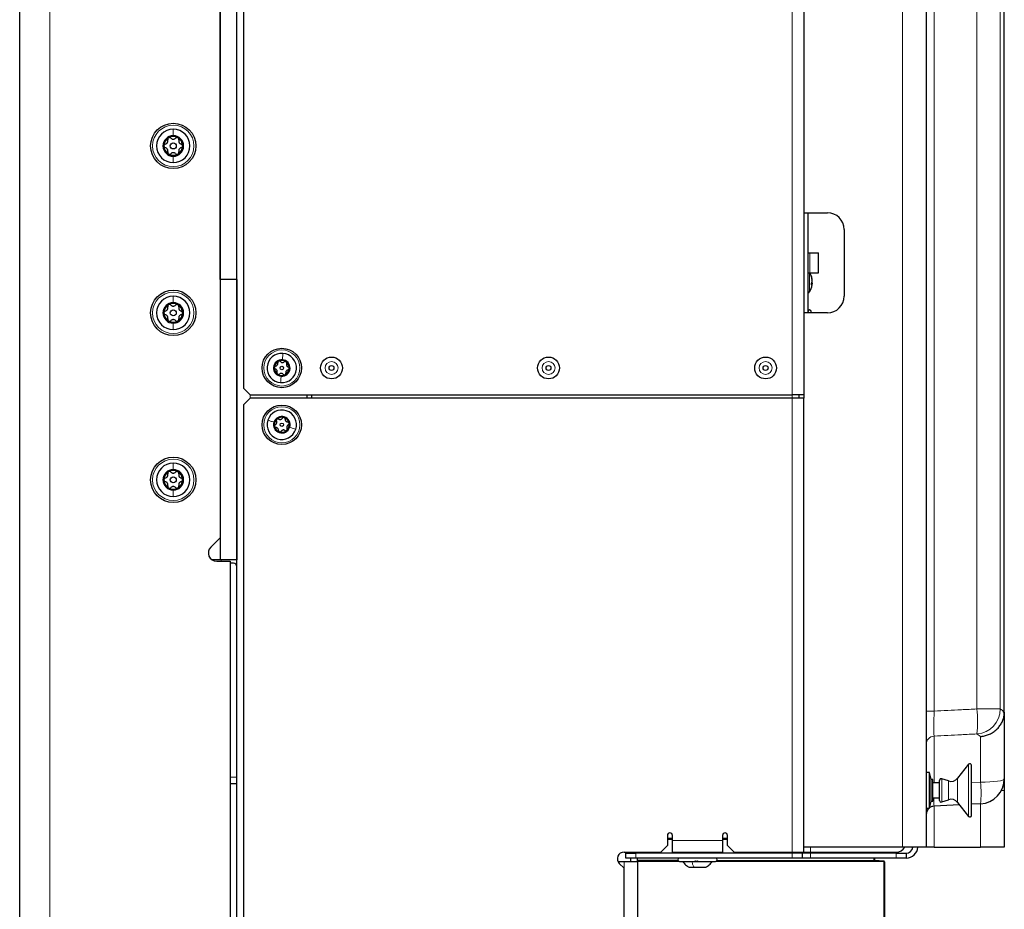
# Paper-space layout 'Blatt3' of a CAD drawing. Header units: millimetres. Extents: x 5 to 418, y 2 to 292.
# Tile 83 of 97: x 192 to 241, y 133 to 178. Entities that reach past the tile are written whole.
import ezdxf

# ---------------------------------------------------------------- set-up
doc = ezdxf.new("R2010")
doc.units = ezdxf.units.MM

psp = doc.layouts.new('Blatt3')

# ---------------------------------------------------------------- linework, layer by layer
at = {"color": 7, "linetype": 'Continuous', "lineweight": 25}
for p, q in [((191.9253, 99.273), (191.9253, 260.9397)), ((201.9253, 164.6897), (201.9253, 250.3563)), ((202.7586, 164.6897), (202.7586, 250.3563)), ((202.7586, 106.8563), (202.7586, 249.6897)), ((201.9253, 249.2671), (201.9253, 151.7956)), ((231.0753, 222.608), (231.0753, 168.023)), ((237.1753, 222.3504), (237.1753, 136.3563)), ((241.0753, 143.0984), (241.0753, 220.443)), ((231.0753, 218.9397), (231.0753, 158.9397)), ((203.092, 218.6063), (203.092, 159.273)), ((231.0753, 168.023), (232.242, 168.023)), ((231.2753, 168.023), (231.2753, 163.023)), ((233.0753, 167.1897), (233.0753, 163.8563)), ((231.2753, 166.023), (231.3601, 166.023)), ((231.3601, 166.023), (231.8009, 166.023)), ((231.8009, 165.023), (231.8009, 166.023)), ((202.7586, 164.6897), (201.9253, 164.6897)), ((201.9253, 164.6897), (201.9253, 150.6897)), ((202.7586, 164.6897), (202.7586, 150.6897)), ((231.2753, 165.023), (231.3601, 165.023)), ((231.3601, 165.023), (231.8009, 165.023)), ((231.4835, 164.6536), (231.4874, 164.6537)), ((231.4874, 164.4909), (231.4448, 164.4911)), ((231.4874, 164.5112), (231.4466, 164.5118)), ((231.4467, 164.512), (231.4874, 164.5112)), ((231.4711, 164.5447), (231.4874, 164.5449)), ((231.4712, 164.5449), (231.4874, 164.545)), ((231.4795, 164.618), (231.4874, 164.6181)), ((231.4853, 164.6386), (231.4874, 164.6386)), ((231.4874, 164.6385), (231.4854, 164.6385)), ((231.4858, 164.4757), (231.4874, 164.4757)), ((231.4858, 164.4756), (231.4874, 164.4756)), ((231.4874, 164.6386), (231.4874, 164.6385)), ((231.4874, 164.6181), (231.4874, 164.6182)), ((231.4874, 164.5843), (231.4874, 164.5845)), ((231.4874, 164.545), (231.4874, 164.5449)), ((231.4874, 164.5112), (231.4874, 164.5112)), ((231.4874, 164.4907), (231.4874, 164.4909)), ((231.4874, 164.4757), (231.4874, 164.4756)), ((231.0753, 163.023), (231.0753, 158.773)), ((232.242, 163.023), (231.0753, 163.023)), ((231.442, 163.023), (231.442, 163.0897)), ((203.092, 159.273), (203.4253, 158.9397)), ((203.4253, 158.773), (203.092, 158.4397)), ((203.4253, 158.9397), (230.492, 158.9397)), ((230.492, 158.773), (203.4253, 158.773)), ((206.2586, 158.9397), (206.2586, 158.773)), ((206.492, 158.9397), (206.492, 158.773)), ((231.0753, 158.9397), (230.492, 158.9397)), ((231.0753, 158.773), (230.492, 158.773)), ((230.8253, 158.9397), (230.8253, 158.773)), ((231.0753, 136.1063), (231.0753, 158.773)), ((203.092, 158.4397), (203.092, 121.523)), ((201.9253, 151.7956), (201.464, 151.3343)), ((201.9253, 150.6897), (201.5326, 150.6897)), ((201.7586, 150.623), (202.4253, 150.623)), ((202.7586, 150.6897), (201.9253, 150.6897)), ((201.9797, 150.623), (201.9914, 150.6897)), ((202.4253, 150.623), (202.4253, 105.3352)), ((202.592, 150.523), (202.4253, 150.523)), ((241.0736, 143.0342), (241.0753, 143.0984)), ((241.0753, 143.0984), (241.0753, 139.7688)), ((237.342, 140.0813), (237.1753, 140.0813)), ((237.4253, 139.7313), (237.342, 140.0813)), ((237.342, 138.298), (237.342, 140.0813)), ((239.2884, 140.491), (238.7453, 139.7959)), ((239.4374, 137.9397), (239.4374, 140.4397)), ((237.5086, 139.7313), (237.4253, 139.7313)), ((237.4253, 138.648), (237.4253, 139.7313)), ((237.5086, 138.648), (237.5086, 139.7313)), ((237.842, 138.6897), (237.842, 139.6897)), ((238.2848, 139.6573), (237.9517, 139.7687)), ((241.0753, 139.7688), (241.0753, 139.1897)), ((202.7586, 139.523), (202.4253, 139.523)), ((237.842, 139.5647), (237.5086, 139.5647)), ((241.0753, 139.1897), (241.0753, 136.3563)), ((237.342, 138.298), (237.4253, 138.648)), ((237.4253, 138.648), (237.5086, 138.648)), ((237.5086, 138.8147), (237.842, 138.8147)), ((237.9517, 138.6106), (238.2848, 138.7221)), ((237.1753, 138.298), (237.342, 138.298)), ((238.8376, 138.4653), (237.5702, 138.3989)), ((238.7453, 138.5835), (239.2884, 137.8884)), ((239.8907, 138.5205), (239.4374, 138.4967)), ((224.2586, 136.9397), (224.2586, 136.4397)), ((224.5086, 136.7721), (224.2586, 136.7716)), ((224.5086, 136.6897), (224.5086, 136.9397)), ((224.5086, 136.1063), (224.5086, 136.6897)), ((227.0086, 136.9397), (227.0086, 136.6897)), ((227.2586, 136.7769), (227.0086, 136.7764)), ((227.0086, 136.6897), (227.0086, 136.1063)), ((227.2586, 136.4397), (227.2586, 136.9397)), ((223.9253, 136.1063), (224.2586, 136.4397)), ((227.2586, 136.4397), (227.592, 136.1063)), ((235.9907, 136.3563), (231.0753, 136.3563)), ((237.1753, 136.3563), (235.9907, 136.3563)), ((237.5702, 136.3563), (237.1753, 136.3563)), ((237.5702, 136.3563), (239.8907, 136.3563)), ((241.0753, 136.3563), (239.8907, 136.3563)), ((222.092, 136.1063), (223.9253, 136.1063)), ((222.1753, 135.8063), (222.1753, 136.0563)), ((222.1753, 136.0563), (222.6753, 136.0563)), ((222.6753, 135.8063), (222.1753, 135.8063)), ((222.4253, 136.0563), (222.4253, 136.1063)), ((222.4253, 135.6397), (222.4253, 135.8063)), ((230.492, 136.0563), (222.6753, 136.0563)), ((230.492, 135.8063), (222.6753, 135.8063)), ((222.7586, 136.0563), (222.7586, 136.1063)), ((222.7586, 135.7103), (222.7586, 135.8063)), ((222.7586, 135.677), (222.7586, 135.7103)), ((222.7586, 135.677), (224.7916, 135.6734)), ((222.7586, 135.6437), (222.7586, 135.677)), ((224.5086, 136.1063), (227.0086, 136.1063)), ((225.342, 136.1063), (225.342, 136.0563)), ((226.1753, 136.0563), (226.1753, 136.1063)), ((226.723, 135.6701), (235.0587, 135.6555)), ((227.592, 136.1063), (230.492, 136.1063)), ((230.492, 136.1063), (231.0753, 136.1063)), ((230.992, 136.0563), (230.492, 136.0563)), ((230.992, 135.8063), (230.492, 135.8063)), ((230.992, 136.0563), (230.992, 135.8063)), ((231.4087, 136.0563), (230.992, 136.0563)), ((231.4087, 135.8063), (230.992, 135.8063)), ((231.0753, 136.1063), (231.4087, 136.1063)), ((231.4087, 136.1063), (235.6753, 136.1063)), ((235.6753, 136.0563), (231.4087, 136.0563)), ((235.6753, 135.8063), (231.4087, 135.8063)), ((234.592, 136.1063), (234.592, 136.0563)), ((234.592, 135.8063), (234.592, 135.6896)), ((235.0604, 135.658), (234.5927, 135.6825)), ((235.6753, 136.0563), (236.1753, 136.0563)), ((236.1753, 135.8063), (235.6753, 135.8063)), ((236.1753, 136.0563), (236.1753, 135.8063)), ((221.7865, 135.6397), (222.092, 135.6397)), ((221.8563, 135.5373), (222.092, 135.3016)), ((222.092, 135.6397), (222.7586, 135.6397)), ((222.092, 121.6897), (222.092, 135.3016)), ((222.7586, 135.6437), (222.7586, 135.6397)), ((222.7586, 135.6397), (222.7586, 122.1397)), ((224.8586, 135.6397), (226.6586, 135.6397)), ((225.3461, 135.348), (225.6006, 135.348)), ((225.6006, 135.348), (226.1711, 135.348)), ((235.092, 135.6222), (235.092, 135.6247)), ((235.092, 135.6222), (235.092, 121.7563))]:
    psp.add_line(p, q, dxfattribs=at)
at = {"color": 7, "linetype": 'Continuous', "lineweight": 18}
for p, q in [((193.4253, 260.9397), (193.4253, 99.273)), ((235.9907, 136.3563), (235.9907, 222.3504)), ((237.5702, 220.5655), (237.5702, 143.1452)), ((239.7083, 143.2523), (239.7083, 220.4535)), ((240.8727, 220.4535), (240.8727, 143.2523)), ((230.492, 158.9397), (230.492, 218.9397)), ((231.3601, 166.023), (231.3601, 165.023)), ((231.349, 165.0242), (231.349, 164.0731)), ((203.4253, 158.9397), (203.4253, 158.773)), ((230.492, 158.773), (230.492, 158.9397)), ((230.492, 136.1063), (230.492, 158.773)), ((237.5702, 143.1452), (237.1753, 143.1452)), ((239.7083, 143.2523), (240.8727, 143.2523)), ((237.5702, 141.8975), (237.5702, 139.5647)), ((239.8907, 141.8793), (239.7083, 142.0062)), ((239.8907, 139.5915), (239.8907, 141.8793)), ((239.2884, 137.8884), (239.2884, 140.491)), ((202.7586, 139.8563), (202.4253, 139.8563)), ((237.9517, 138.6106), (237.9517, 139.7687)), ((238.2848, 138.7221), (238.2848, 139.6573)), ((238.7453, 138.5835), (238.7453, 139.7959)), ((239.4374, 139.5741), (239.8907, 139.5915)), ((240.9331, 139.1897), (241.0753, 139.1897)), ((237.5702, 138.3989), (237.5702, 136.3563)), ((239.8907, 136.3563), (239.8907, 138.5205)), ((224.2586, 136.805), (224.5086, 136.8054)), ((224.5086, 136.7387), (224.2586, 136.7383)), ((224.5086, 136.6897), (227.0086, 136.6897)), ((227.0086, 136.8098), (227.2586, 136.8102)), ((227.2586, 136.7435), (227.0086, 136.7431)), ((231.4087, 136.1063), (231.4087, 136.3563)), ((222.6753, 136.0563), (222.6753, 135.8063)), ((222.7586, 135.7103), (224.7769, 135.7068)), ((226.7396, 135.7034), (234.5587, 135.6897)), ((230.492, 136.0563), (230.492, 135.8063)), ((231.4087, 136.0563), (231.4087, 135.8063)), ((234.5587, 136.0563), (234.5587, 136.1063)), ((234.5587, 135.6897), (234.5587, 135.8063)), ((234.5587, 135.6897), (234.592, 135.6896)), ((235.6753, 135.8063), (235.6753, 136.0563)), ((222.092, 135.3016), (222.092, 135.6397)), ((224.8512, 135.64), (222.7586, 135.6437)), ((235.0587, 135.6222), (226.4898, 135.6371)), ((235.0587, 121.7563), (235.0587, 135.6222)), ((235.0587, 135.6222), (235.092, 135.6222))]:
    psp.add_line(p, q, dxfattribs=at)
at = {"color": 7, "linetype": 'Continuous', "lineweight": 25, "flags": 128}
psp.add_lwpolyline([(231.4874, 164.5112), (231.4848, 164.4859), (231.4835, 164.4757)], dxfattribs=at)
at = {"color": 7, "linetype": 'Continuous', "lineweight": 18, "flags": 128}
psp.add_lwpolyline([(239.8907, 139.5915), (240.1251, 139.5965), (240.3486, 139.6076), (240.5534, 139.6245), (240.732, 139.6466), (240.8781, 139.6731), (240.9863, 139.703), (241.0529, 139.7353), (241.0753, 139.7688)], dxfattribs=at)
at = {"color": 7, "linetype": 'Continuous', "lineweight": 25}
for centre, radius in [((199.592, 171.3563), 1.1333), ((199.592, 171.3563), 0.1491), ((199.592, 163.023), 1.1333), ((199.592, 163.023), 0.1491), ((205.0086, 160.273), 0.9833), ((207.492, 160.273), 0.5442), ((218.3253, 160.273), 0.5442), ((229.1586, 160.273), 0.5442), ((205.0086, 160.273), 0.0863), ((207.492, 160.273), 0.125), ((218.3253, 160.273), 0.125), ((229.1586, 160.273), 0.125), ((205.0086, 157.4397), 0.9833), ((205.0086, 157.4397), 0.0863), ((199.592, 154.6897), 1.1333), ((199.592, 154.6897), 0.1491)]:
    psp.add_circle(centre, radius, dxfattribs=at)
at = {"color": 7, "linetype": 'Continuous', "lineweight": 18}
for centre, radius in [((199.592, 171.3563), 1.0333), ((199.592, 163.023), 1.0333), ((205.0086, 160.273), 0.9), ((207.492, 160.273), 0.3237), ((218.3253, 160.273), 0.3237), ((229.1586, 160.273), 0.3237), ((205.0086, 157.4397), 0.9), ((199.592, 154.6897), 1.0333)]:
    psp.add_circle(centre, radius, dxfattribs=at)
at = {"color": 7, "linetype": 'Continuous', "lineweight": 25}
for centre, radius, start, end in [((199.592, 171.3563), 0.8333, 90, 270), ((199.592, 171.3563), 0.8333, 270, 90), ((199.592, 171.3563), 0.5133, 90, 270), ((199.592, 171.3563), 0.4667, 120, 180), ((199.592, 171.3563), 0.4667, 60, 120), ((199.592, 171.3563), 0.5133, 270, 90), ((199.592, 171.3563), 0.4667, 360, 60), ((199.592, 171.3563), 0.4667, 180, 240), ((199.592, 171.3563), 0.4667, 300, 360), ((199.592, 171.3563), 0.4667, 240, 300), ((232.242, 167.1897), 0.8333, 0, 90), ((230.5753, 164.5647), 0.9167, 8.83796, 31.11633), ((231.3097, 164.834), 0.1355, 352.47196, 7.52804), ((230.6833, 164.5815), 0.8073, 5.12911, 19.5591), ((230.6833, 164.546), 0.8073, 5.12911, 19.5591), ((230.5753, 164.5647), 0.9167, 327.56823, 351.16204), ((231.3244, 164.6282), 0.1689, 315.14894, 344.94426), ((230.5084, 164.4624), 0.9369, 357.14019, 2.85981), ((231.3244, 164.5347), 0.1689, 315.14894, 344.94426), ((231.3916, 164.5828), 0.1021, 20.23509, 42.26455), ((231.1955, 164.5329), 0.2965, 10.02335, 23.5823), ((230.638, 164.5737), 0.8535, 346.30344, 354.42594), ((230.8339, 164.5487), 0.6576, 344.37271, 353.61845), ((231.2063, 164.5939), 0.2853, 343.18725, 350.10875), ((231.3583, 164.5142), 0.1327, 13.38655, 22.32128), ((230.6882, 164.5471), 0.8024, 351.16151, 354.8908), ((199.592, 163.023), 0.8333, 90, 270), ((199.592, 163.023), 0.8333, 270, 90), ((231.2083, 164.1624), 0.1667, 293.69464, 327.56823), ((232.242, 163.8563), 0.8333, 270, 0), ((199.592, 163.023), 0.5133, 90, 270), ((199.592, 163.023), 0.4667, 120, 180), ((199.592, 163.023), 0.4667, 60, 120), ((199.592, 163.023), 0.5133, 270, 90), ((199.592, 163.023), 0.4667, 0, 60), ((199.592, 163.023), 0.4667, 180, 240), ((199.592, 163.023), 0.4667, 300, 0), ((231.3586, 163.0897), 0.0833, 0, 180), ((199.592, 163.023), 0.4667, 240, 300), ((205.0086, 160.273), 0.7333, 85.45312, 265.45312), ((205.0086, 160.273), 0.7333, 265.45312, 85.45312), ((205.0086, 160.273), 0.4125, 85.45312, 265.45312), ((205.0086, 160.273), 0.375, 175.45312, 235.45312), ((205.0086, 160.273), 0.375, 115.45312, 175.45312), ((205.0086, 160.273), 0.375, 55.45312, 115.45312), ((205.0086, 160.273), 0.4125, 265.45312, 85.45312), ((205.0086, 160.273), 0.375, 295.45312, 355.45312), ((205.0086, 160.273), 0.375, 355.45312, 55.45312), ((205.0086, 160.273), 0.375, 235.45312, 295.45312), ((205.0086, 157.4397), 0.7333, 342.0986, 162.0986), ((205.0086, 157.4397), 0.4125, 342.0986, 162.0986), ((205.0086, 157.4397), 0.375, 72.0986, 132.0986), ((205.0086, 157.4397), 0.375, 12.0986, 72.0986), ((205.0086, 157.4397), 0.7333, 162.0986, 342.0986), ((205.0086, 157.4397), 0.4125, 162.0986, 342.0986), ((205.0086, 157.4397), 0.375, 132.0986, 192.0986), ((205.0086, 157.4397), 0.375, 192.0986, 252.0986), ((205.0086, 157.4397), 0.375, 312.0986, 12.0986), ((205.0086, 157.4397), 0.375, 252.0986, 312.0986), ((199.592, 154.6897), 0.8333, 90, 270), ((199.592, 154.6897), 0.8333, 270, 90), ((199.592, 154.6897), 0.5133, 90, 270), ((199.592, 154.6897), 0.4667, 120, 180), ((199.592, 154.6897), 0.4667, 60, 120), ((199.592, 154.6897), 0.5133, 270, 90), ((199.592, 154.6897), 0.4667, 360, 60), ((199.592, 154.6897), 0.4667, 180, 240), ((199.592, 154.6897), 0.4667, 300, 360), ((199.592, 154.6897), 0.4667, 240, 300), ((201.7586, 151.0397), 0.4167, 135, 270), ((202.592, 150.3563), 0.1667, 0, 90), ((239.354, 140.4397), 0.0833, 0, 142), ((237.9253, 139.6897), 0.0833, 71.5, 180), ((238.417, 140.0524), 0.4167, 251.5, 322), ((239.8253, 139.7688), 1.25, 273, 0), ((237.9253, 138.6897), 0.0833, 180, 288.5), ((238.417, 138.3269), 0.4167, 38, 108.5), ((237.592, 137.9828), 0.4167, 130.83842, 180), ((237.592, 137.9828), 0.4167, 93, 125.97639), ((239.354, 137.9397), 0.0833, 218, 0), ((224.3836, 136.9397), 0.125, 0, 180), ((227.1336, 136.9397), 0.125, 0, 180), ((235.6753, 136.6063), 0.5, 270, 330), ((236.1753, 136.3897), 0.5833, 270, 356.72417), ((236.1753, 136.3897), 0.3333, 270, 354.26083), ((222.092, 135.773), 0.3333, 90, 225), ((224.8586, 135.723), 0.0833, 90, 270), ((226.6586, 135.723), 0.0833, 270, 90), ((234.6253, 135.7142), 0.0333, 180, 267), ((234.6253, 135.6896), 0.0333, 180, 269.9), ((235.0586, 135.6222), 0.0333, 0, 89.9), ((235.0586, 135.6247), 0.0333, 0, 87)]:
    psp.add_arc(centre, radius, start, end, dxfattribs=at)
at = {"color": 7, "linetype": 'Continuous', "lineweight": 18}
for centre, radius, start, end in [((232.8995, 142.6293), 6.8372, 354.77123, 5.22877), ((239.6193, 143.2564), 1.2534, 274.07039, 359.81258), ((237.5919, 141.4815), 0.4166, 92.98495, 179.98688), ((234.2904, 139.056), 5.6259, 354.5377, 5.4623), ((239.3334, 135.6731), 4.7747, 179.8, 180.2), ((230.284, 135.6389), 4.7747, 359.8, 0.2)]:
    psp.add_arc(centre, radius, start, end, dxfattribs=at)
for points in [[(199.592, 172.1897), (199.592, 172.1466), (199.592, 172.0604), (199.592, 171.9333), (199.592, 171.8697)], [(199.592, 170.523), (199.592, 170.5661), (199.592, 170.6522), (199.592, 170.7794), (199.592, 170.843)], [(199.592, 163.8563), (199.592, 163.8133), (199.592, 163.7271), (199.592, 163.5999), (199.592, 163.5363)], [(199.592, 162.1897), (199.592, 162.2327), (199.592, 162.3189), (199.592, 162.4461), (199.592, 162.5097)], [(205.0668, 161.004), (205.0632, 160.959), (205.056, 160.8691), (205.0462, 160.7458), (205.0413, 160.6842)], [(204.9505, 159.542), (204.9541, 159.5869), (204.9612, 159.6769), (204.971, 159.8002), (204.9759, 159.8618)], [(204.3108, 157.6651), (204.3537, 157.6512), (204.4396, 157.6235), (204.5573, 157.5855), (204.6161, 157.5665)], [(205.7065, 157.2143), (205.6635, 157.2281), (205.5777, 157.2559), (205.46, 157.2939), (205.4012, 157.3129)], [(199.592, 155.523), (199.592, 155.4799), (199.592, 155.3938), (199.592, 155.2666), (199.592, 155.203)], [(199.592, 153.8563), (199.592, 153.8994), (199.592, 153.9856), (199.592, 154.1127), (199.592, 154.1763)], [(225.4777, 135.6397), (225.495, 135.5819), (225.5296, 135.4663), (225.5769, 135.3874), (225.6006, 135.348)]]:
    psp.add_open_spline(points, degree=3, dxfattribs=at)
at = {"color": 7, "linetype": 'Continuous', "lineweight": 25}
for points, knots in [([(199.1971, 171.4471), (199.2171, 171.4541), (199.2472, 171.4646), (199.2809, 171.4953), (199.3019, 171.5235), (199.3159, 171.5558), (199.3258, 171.6006), (199.3199, 171.632), (199.3159, 171.6529)], [0, 0, 0, 0, 0.2492203, 0.374358, 0.498948, 0.6240206, 0.749768, 1, 1, 1, 1]), ([(199.3586, 171.7605), (199.3497, 171.754), (199.3319, 171.7411), (199.3163, 171.7125), (199.31, 171.6818), (199.3139, 171.6626), (199.3159, 171.6529)], [0, 0, 0, 0, 0.249858, 0.4994668, 0.7490113, 1, 1, 1, 1]), ([(199.4732, 171.7437), (199.4658, 171.7502), (199.4511, 171.7633), (199.4214, 171.7732), (199.3888, 171.774), (199.3687, 171.765), (199.3586, 171.7605)], [0, 0, 0, 0, 0.249806, 0.5000545, 0.7503094, 1, 1, 1, 1]), ([(199.4732, 171.7437), (199.4892, 171.7299), (199.5133, 171.7091), (199.5568, 171.6952), (199.5917, 171.6911), (199.6267, 171.6951), (199.6704, 171.7089), (199.6946, 171.7298), (199.7108, 171.7437)], [0, 0, 0, 0, 0.2491937, 0.3743301, 0.4989253, 0.6240038, 0.7497569, 1, 1, 1, 1]), ([(199.8253, 171.7605), (199.8153, 171.765), (199.7952, 171.7739), (199.7625, 171.7732), (199.7329, 171.7633), (199.7181, 171.7502), (199.7108, 171.7437)], [0, 0, 0, 0, 0.250032, 0.4996317, 0.7492275, 1, 1, 1, 1]), ([(199.8681, 171.6529), (199.87, 171.6625), (199.874, 171.6818), (199.8677, 171.7124), (199.852, 171.7411), (199.8342, 171.754), (199.8253, 171.7605)], [0, 0, 0, 0, 0.249816, 0.4999076, 0.7501199, 1, 1, 1, 1]), ([(199.8681, 171.6529), (199.8641, 171.6321), (199.8581, 171.6008), (199.8679, 171.5562), (199.8818, 171.524), (199.9027, 171.4957), (199.9366, 171.4647), (199.9667, 171.4542), (199.9868, 171.4471)], [0, 0, 0, 0, 0.2492191, 0.3743567, 0.4989469, 0.6240198, 0.7497675, 1, 1, 1, 1]), ([(199.1971, 171.4471), (199.1878, 171.444), (199.1691, 171.4378), (199.1457, 171.4171), (199.1287, 171.3892), (199.1264, 171.3673), (199.1253, 171.3563)], [0, 0, 0, 0, 0.2498531, 0.4999013, 0.7501145, 1, 1, 1, 1]), ([(199.1253, 171.3563), (199.1264, 171.3454), (199.1287, 171.3235), (199.1457, 171.2956), (199.1691, 171.2749), (199.1877, 171.2686), (199.1971, 171.2655)], [0, 0, 0, 0, 0.2499898, 0.4996108, 0.7491272, 1, 1, 1, 1]), ([(199.3159, 171.0598), (199.3198, 171.0806), (199.3258, 171.1119), (199.3161, 171.1565), (199.3022, 171.1887), (199.2812, 171.217), (199.2474, 171.248), (199.2172, 171.2585), (199.1971, 171.2655)], [0, 0, 0, 0, 0.2492191, 0.3743567, 0.4989469, 0.6240198, 0.7497675, 1, 1, 1, 1]), ([(199.3159, 171.0598), (199.3139, 171.0501), (199.31, 171.0309), (199.3162, 171.0002), (199.3319, 170.9715), (199.3497, 170.9586), (199.3586, 170.9522)], [0, 0, 0, 0, 0.249816, 0.4999076, 0.7501199, 1, 1, 1, 1]), ([(199.8253, 170.9522), (199.8342, 170.9586), (199.852, 170.9715), (199.8677, 171.0002), (199.874, 171.0308), (199.87, 171.0501), (199.8681, 171.0598)], [0, 0, 0, 0, 0.249858, 0.4994668, 0.7490113, 1, 1, 1, 1]), ([(199.9868, 171.2655), (199.9668, 171.2585), (199.9368, 171.2481), (199.903, 171.2173), (199.882, 171.1892), (199.868, 171.1569), (199.8581, 171.1121), (199.8641, 171.0807), (199.8681, 171.0598)], [0, 0, 0, 0, 0.2492203, 0.374358, 0.498948, 0.6240206, 0.749768, 1, 1, 1, 1]), ([(200.0586, 171.3563), (200.0575, 171.3673), (200.0552, 171.3891), (200.0383, 171.417), (200.0149, 171.4378), (199.9962, 171.444), (199.9868, 171.4471)], [0, 0, 0, 0, 0.24998976, 0.49961083, 0.7491272, 1, 1, 1, 1]), ([(199.9868, 171.2655), (199.9962, 171.2686), (200.0148, 171.2748), (200.0382, 171.2956), (200.0552, 171.3235), (200.0575, 171.3454), (200.0586, 171.3563)], [0, 0, 0, 0, 0.2498531, 0.4999013, 0.7501145, 1, 1, 1, 1]), ([(199.3586, 170.9522), (199.3687, 170.9477), (199.3888, 170.9387), (199.4214, 170.9395), (199.4511, 170.9494), (199.4658, 170.9624), (199.4732, 170.969)], [0, 0, 0, 0, 0.250032, 0.4996317, 0.7492275, 1, 1, 1, 1]), ([(199.7108, 170.969), (199.6947, 170.9828), (199.6706, 171.0036), (199.6271, 171.0174), (199.5922, 171.0215), (199.5573, 171.0175), (199.5135, 171.0037), (199.4893, 170.9829), (199.4732, 170.969)], [0, 0, 0, 0, 0.2491937, 0.3743301, 0.4989253, 0.6240038, 0.7497569, 1, 1, 1, 1]), ([(199.7108, 170.969), (199.7181, 170.9624), (199.7328, 170.9494), (199.7625, 170.9395), (199.7952, 170.9387), (199.8153, 170.9477), (199.8253, 170.9522)], [0, 0, 0, 0, 0.249806, 0.5000545, 0.7503094, 1, 1, 1, 1]), ([(199.1971, 163.1138), (199.2171, 163.1208), (199.2472, 163.1313), (199.2809, 163.162), (199.3019, 163.1902), (199.3159, 163.2224), (199.3258, 163.2672), (199.3199, 163.2987), (199.3159, 163.3196)], [0, 0, 0, 0, 0.2492203, 0.374358, 0.498948, 0.6240206, 0.749768, 1, 1, 1, 1]), ([(199.3586, 163.4271), (199.3497, 163.4207), (199.3319, 163.4078), (199.3163, 163.3792), (199.31, 163.3485), (199.3139, 163.3292), (199.3159, 163.3196)], [0, 0, 0, 0, 0.249858, 0.4994668, 0.7490113, 1, 1, 1, 1]), ([(199.4732, 163.4104), (199.4658, 163.4169), (199.4511, 163.4299), (199.4214, 163.4399), (199.3888, 163.4406), (199.3687, 163.4316), (199.3586, 163.4271)], [0, 0, 0, 0, 0.249806, 0.5000545, 0.7503094, 1, 1, 1, 1]), ([(199.4732, 163.4104), (199.4892, 163.3965), (199.5133, 163.3757), (199.5568, 163.3619), (199.5917, 163.3578), (199.6267, 163.3618), (199.6704, 163.3756), (199.6946, 163.3965), (199.7108, 163.4104)], [0, 0, 0, 0, 0.2491937, 0.3743301, 0.4989253, 0.6240038, 0.7497569, 1, 1, 1, 1]), ([(199.8253, 163.4271), (199.8153, 163.4316), (199.7952, 163.4406), (199.7625, 163.4399), (199.7329, 163.43), (199.7181, 163.4169), (199.7108, 163.4104)], [0, 0, 0, 0, 0.25003202, 0.49963172, 0.74922753, 1, 1, 1, 1]), ([(199.8681, 163.3196), (199.87, 163.3292), (199.874, 163.3484), (199.8677, 163.3791), (199.852, 163.4078), (199.8342, 163.4207), (199.8253, 163.4271)], [0, 0, 0, 0, 0.249816, 0.4999076, 0.7501199, 1, 1, 1, 1]), ([(199.8681, 163.3196), (199.8641, 163.2987), (199.8581, 163.2675), (199.8679, 163.2229), (199.8818, 163.1906), (199.9027, 163.1624), (199.9366, 163.1314), (199.9667, 163.1208), (199.9868, 163.1138)], [0, 0, 0, 0, 0.2492191, 0.3743567, 0.4989469, 0.6240198, 0.7497675, 1, 1, 1, 1]), ([(199.1971, 163.1138), (199.1878, 163.1107), (199.1691, 163.1045), (199.1457, 163.0838), (199.1287, 163.0558), (199.1264, 163.0339), (199.1253, 163.023)], [0, 0, 0, 0, 0.2498531, 0.4999013, 0.7501145, 1, 1, 1, 1]), ([(199.1253, 163.023), (199.1264, 163.0121), (199.1287, 162.9902), (199.1457, 162.9623), (199.1691, 162.9415), (199.1877, 162.9353), (199.1971, 162.9322)], [0, 0, 0, 0, 0.2499898, 0.4996108, 0.7491272, 1, 1, 1, 1]), ([(199.3159, 162.7264), (199.3198, 162.7473), (199.3258, 162.7785), (199.3161, 162.8231), (199.3022, 162.8554), (199.2812, 162.8836), (199.2474, 162.9146), (199.2172, 162.9252), (199.1971, 162.9322)], [0, 0, 0, 0, 0.2492191, 0.3743567, 0.4989469, 0.6240198, 0.7497675, 1, 1, 1, 1]), ([(199.3159, 162.7264), (199.3139, 162.7168), (199.31, 162.6976), (199.3162, 162.6669), (199.3319, 162.6382), (199.3497, 162.6253), (199.3586, 162.6189)], [0, 0, 0, 0, 0.249816, 0.4999076, 0.7501199, 1, 1, 1, 1]), ([(199.7108, 162.6356), (199.6947, 162.6495), (199.6706, 162.6702), (199.6271, 162.6841), (199.5922, 162.6882), (199.5573, 162.6842), (199.5135, 162.6704), (199.4893, 162.6495), (199.4732, 162.6356)], [0, 0, 0, 0, 0.2491937, 0.3743301, 0.4989253, 0.6240038, 0.7497569, 1, 1, 1, 1]), ([(199.8253, 162.6189), (199.8342, 162.6253), (199.852, 162.6382), (199.8677, 162.6668), (199.874, 162.6975), (199.87, 162.7168), (199.8681, 162.7264)], [0, 0, 0, 0, 0.249858, 0.4994668, 0.7490113, 1, 1, 1, 1]), ([(199.9868, 162.9322), (199.9668, 162.9252), (199.9368, 162.9147), (199.903, 162.884), (199.882, 162.8558), (199.868, 162.8236), (199.8581, 162.7788), (199.8641, 162.7473), (199.8681, 162.7264)], [0, 0, 0, 0, 0.2492203, 0.374358, 0.498948, 0.6240206, 0.749768, 1, 1, 1, 1]), ([(200.0586, 163.023), (200.0575, 163.0339), (200.0552, 163.0558), (200.0383, 163.0837), (200.0149, 163.1045), (199.9962, 163.1107), (199.9868, 163.1138)], [0, 0, 0, 0, 0.24998976, 0.49961083, 0.7491272, 1, 1, 1, 1]), ([(199.9868, 162.9322), (199.9962, 162.9353), (200.0148, 162.9415), (200.0382, 162.9622), (200.0552, 162.9902), (200.0575, 163.0121), (200.0586, 163.023)], [0, 0, 0, 0, 0.2498531, 0.4999013, 0.7501145, 1, 1, 1, 1]), ([(199.3586, 162.6189), (199.3687, 162.6144), (199.3888, 162.6054), (199.4214, 162.6061), (199.4511, 162.616), (199.4658, 162.6291), (199.4732, 162.6356)], [0, 0, 0, 0, 0.250032, 0.4996317, 0.7492275, 1, 1, 1, 1]), ([(199.7108, 162.6356), (199.7181, 162.6291), (199.7328, 162.6161), (199.7625, 162.6061), (199.7952, 162.6054), (199.8153, 162.6144), (199.8253, 162.6189)], [0, 0, 0, 0, 0.249806, 0.5000545, 0.7503094, 1, 1, 1, 1]), ([(204.6981, 160.3709), (204.6904, 160.369), (204.6751, 160.3652), (204.655, 160.3501), (204.6396, 160.3288), (204.6364, 160.3114), (204.6348, 160.3027)], [0, 0, 0, 0, 0.2498519, 0.4999015, 0.7501147, 1, 1, 1, 1]), ([(204.6348, 160.3027), (204.635, 160.2939), (204.6354, 160.2762), (204.6473, 160.2528), (204.6647, 160.2347), (204.6792, 160.2285), (204.6865, 160.2254)], [0, 0, 0, 0, 0.2499907, 0.4996106, 0.7491271, 1, 1, 1, 1]), ([(204.6981, 160.3709), (204.7146, 160.3752), (204.7393, 160.3817), (204.7683, 160.4042), (204.7869, 160.4254), (204.8002, 160.4503), (204.811, 160.4856), (204.8082, 160.5111), (204.8064, 160.5281)], [0, 0, 0, 0, 0.249201, 0.3743378, 0.4989316, 0.6240084, 0.74976, 1, 1, 1, 1]), ([(204.8475, 160.6116), (204.8399, 160.607), (204.8248, 160.5978), (204.8105, 160.5759), (204.8035, 160.5517), (204.8054, 160.536), (204.8064, 160.5281)], [0, 0, 0, 0, 0.2498571, 0.4994664, 0.7490114, 1, 1, 1, 1]), ([(204.9382, 160.5909), (204.9327, 160.5966), (204.9217, 160.6079), (204.8986, 160.6178), (204.8725, 160.6205), (204.8558, 160.6146), (204.8475, 160.6116)], [0, 0, 0, 0, 0.2498071, 0.5000551, 0.7503094, 1, 1, 1, 1]), ([(204.9382, 160.5909), (204.9501, 160.5788), (204.9681, 160.5606), (205.0021, 160.5467), (205.0297, 160.5412), (205.058, 160.5422), (205.0939, 160.5504), (205.1147, 160.5656), (205.1285, 160.5757)], [0, 0, 0, 0, 0.2491679, 0.3743031, 0.4989033, 0.6239875, 0.7497462, 1, 1, 1, 1]), ([(205.2213, 160.5819), (205.2135, 160.5861), (205.198, 160.5946), (205.1718, 160.5961), (205.1474, 160.59), (205.1348, 160.5805), (205.1285, 160.5757)], [0, 0, 0, 0, 0.250033, 0.4996315, 0.7492277, 1, 1, 1, 1]), ([(205.2487, 160.493), (205.2509, 160.5006), (205.2553, 160.5157), (205.2522, 160.5407), (205.2415, 160.5647), (205.228, 160.5761), (205.2213, 160.5819)], [0, 0, 0, 0, 0.2498147, 0.4999078, 0.7501201, 1, 1, 1, 1]), ([(205.2487, 160.493), (205.2442, 160.4765), (205.2374, 160.4519), (205.2424, 160.4155), (205.2515, 160.3888), (205.2664, 160.3648), (205.2916, 160.3378), (205.3151, 160.3275), (205.3307, 160.3206)], [0, 0, 0, 0, 0.24919948, 0.37433619, 0.49893021, 0.62400742, 0.74975934, 1, 1, 1, 1]), ([(205.3192, 160.1751), (205.3268, 160.177), (205.3422, 160.1808), (205.3622, 160.1959), (205.3776, 160.2172), (205.3809, 160.2346), (205.3825, 160.2433)], [0, 0, 0, 0, 0.2498519, 0.4999015, 0.7501147, 1, 1, 1, 1]), ([(205.3825, 160.2433), (205.3822, 160.2521), (205.3818, 160.2698), (205.37, 160.2932), (205.3526, 160.3113), (205.338, 160.3175), (205.3307, 160.3206)], [0, 0, 0, 0, 0.2499907, 0.4996106, 0.7491271, 1, 1, 1, 1]), ([(204.7686, 160.053), (204.7731, 160.0694), (204.7798, 160.0941), (204.7749, 160.1305), (204.7658, 160.1572), (204.7508, 160.1812), (204.7257, 160.2081), (204.7022, 160.2185), (204.6865, 160.2254)], [0, 0, 0, 0, 0.2491995, 0.3743362, 0.4989302, 0.6240074, 0.7497593, 1, 1, 1, 1]), ([(204.7686, 160.053), (204.7664, 160.0454), (204.762, 160.0303), (204.7651, 160.0053), (204.7758, 159.9813), (204.7893, 159.9699), (204.796, 159.9641)], [0, 0, 0, 0, 0.2498147, 0.4999078, 0.7501201, 1, 1, 1, 1]), ([(204.796, 159.9641), (204.8037, 159.9599), (204.8192, 159.9514), (204.8454, 159.9499), (204.8698, 159.956), (204.8825, 159.9655), (204.8888, 159.9703)], [0, 0, 0, 0, 0.25003302, 0.49963153, 0.74922769, 1, 1, 1, 1]), ([(205.0791, 159.9551), (205.0671, 159.9672), (205.0492, 159.9854), (205.0152, 159.9993), (204.9875, 160.0048), (204.9593, 160.0038), (204.9233, 159.9956), (204.9026, 159.9804), (204.8888, 159.9703)], [0, 0, 0, 0, 0.2491679, 0.3743031, 0.4989033, 0.6239875, 0.7497462, 1, 1, 1, 1]), ([(205.0791, 159.9551), (205.0846, 159.9494), (205.0955, 159.9381), (205.1187, 159.9282), (205.1448, 159.9255), (205.1615, 159.9314), (205.1698, 159.9344)], [0, 0, 0, 0, 0.2498071, 0.5000551, 0.7503094, 1, 1, 1, 1]), ([(205.1698, 159.9344), (205.1773, 159.939), (205.1924, 159.9482), (205.2068, 159.9701), (205.2138, 159.9943), (205.2119, 160.01), (205.2109, 160.0179)], [0, 0, 0, 0, 0.2498571, 0.4994664, 0.7490114, 1, 1, 1, 1]), ([(205.3192, 160.1751), (205.3027, 160.1708), (205.2779, 160.1643), (205.2489, 160.1418), (205.2303, 160.1206), (205.2171, 160.0956), (205.2063, 160.0604), (205.209, 160.0349), (205.2109, 160.0179)], [0, 0, 0, 0, 0.24920104, 0.37433782, 0.49893155, 0.62400843, 0.74976002, 1, 1, 1, 1]), ([(205.1239, 157.7965), (205.1153, 157.7983), (205.098, 157.802), (205.0724, 157.7959), (205.0508, 157.7832), (205.0414, 157.7704), (205.0367, 157.764)], [0, 0, 0, 0, 0.2499907, 0.4996106, 0.7491271, 1, 1, 1, 1]), ([(205.1756, 157.7192), (205.1755, 157.7271), (205.1754, 157.7429), (205.1653, 157.7659), (205.1482, 157.7858), (205.132, 157.7929), (205.1239, 157.7965)], [0, 0, 0, 0, 0.2498519, 0.4999015, 0.7501147, 1, 1, 1, 1]), ([(204.6831, 157.4445), (204.6763, 157.4405), (204.6627, 157.4325), (204.6478, 157.4122), (204.6391, 157.3874), (204.641, 157.3698), (204.642, 157.3611)], [0, 0, 0, 0, 0.2498071, 0.5000551, 0.7503094, 1, 1, 1, 1]), ([(204.642, 157.3611), (204.6447, 157.3527), (204.6501, 157.3359), (204.6682, 157.3168), (204.6901, 157.3044), (204.7058, 157.3027), (204.7137, 157.3018)], [0, 0, 0, 0, 0.2498571, 0.4994664, 0.7490114, 1, 1, 1, 1]), ([(204.6831, 157.4445), (204.6976, 157.4534), (204.7195, 157.4667), (204.7408, 157.4965), (204.7526, 157.5222), (204.7581, 157.5499), (204.7584, 157.5867), (204.7484, 157.6104), (204.7418, 157.6262)], [0, 0, 0, 0, 0.2491679, 0.3743031, 0.4989033, 0.6239875, 0.7497462, 1, 1, 1, 1]), ([(204.8417, 157.1602), (204.8413, 157.1772), (204.8407, 157.2027), (204.8255, 157.2361), (204.8092, 157.2591), (204.7879, 157.2778), (204.7561, 157.2965), (204.7306, 157.2997), (204.7137, 157.3018)], [0, 0, 0, 0, 0.249201, 0.3743378, 0.4989316, 0.6240084, 0.74976, 1, 1, 1, 1]), ([(204.7572, 157.7179), (204.7513, 157.7113), (204.7395, 157.6982), (204.732, 157.6731), (204.7322, 157.6479), (204.7386, 157.6334), (204.7418, 157.6262)], [0, 0, 0, 0, 0.250033, 0.4996315, 0.7492277, 1, 1, 1, 1]), ([(204.8501, 157.724), (204.8432, 157.7279), (204.8294, 157.7357), (204.8045, 157.7385), (204.7786, 157.7336), (204.7644, 157.7231), (204.7572, 157.7179)], [0, 0, 0, 0, 0.2498147, 0.4999078, 0.7501201, 1, 1, 1, 1]), ([(204.8501, 157.724), (204.865, 157.7159), (204.8874, 157.7036), (204.9239, 157.7), (204.952, 157.7027), (204.9788, 157.7117), (205.0109, 157.7299), (205.0264, 157.7504), (205.0367, 157.764)], [0, 0, 0, 0, 0.2491995, 0.3743362, 0.4989302, 0.6240074, 0.7497593, 1, 1, 1, 1]), ([(205.1756, 157.7192), (205.176, 157.7022), (205.1766, 157.6766), (205.1918, 157.6432), (205.2081, 157.6202), (205.2293, 157.6015), (205.2611, 157.5828), (205.2866, 157.5797), (205.3036, 157.5775)], [0, 0, 0, 0, 0.24920104, 0.37433782, 0.49893155, 0.62400843, 0.74976002, 1, 1, 1, 1]), ([(205.3342, 157.4348), (205.3196, 157.426), (205.2978, 157.4127), (205.2765, 157.3828), (205.2647, 157.3572), (205.2591, 157.3295), (205.2589, 157.2926), (205.2689, 157.2689), (205.2755, 157.2531)], [0, 0, 0, 0, 0.2491679, 0.3743031, 0.4989033, 0.6239875, 0.7497462, 1, 1, 1, 1]), ([(205.3753, 157.5183), (205.3726, 157.5267), (205.3671, 157.5435), (205.3491, 157.5625), (205.3272, 157.5749), (205.3115, 157.5766), (205.3036, 157.5775)], [0, 0, 0, 0, 0.2498571, 0.4994664, 0.7490114, 1, 1, 1, 1]), ([(205.3342, 157.4348), (205.341, 157.4388), (205.3546, 157.4469), (205.3695, 157.4671), (205.3782, 157.4919), (205.3763, 157.5095), (205.3753, 157.5183)], [0, 0, 0, 0, 0.2498071, 0.5000551, 0.7503094, 1, 1, 1, 1]), ([(204.8417, 157.1602), (204.8417, 157.1523), (204.8419, 157.1365), (204.8519, 157.1134), (204.8691, 157.0935), (204.8853, 157.0864), (204.8934, 157.0828)], [0, 0, 0, 0, 0.2498519, 0.4999015, 0.7501147, 1, 1, 1, 1]), ([(204.8934, 157.0828), (204.902, 157.081), (204.9193, 157.0773), (204.9448, 157.0834), (204.9665, 157.0962), (204.9758, 157.1089), (204.9805, 157.1153)], [0, 0, 0, 0, 0.2499907, 0.4996106, 0.7491271, 1, 1, 1, 1]), ([(205.1672, 157.1553), (205.1523, 157.1635), (205.1298, 157.1757), (205.0933, 157.1793), (205.0652, 157.1766), (205.0384, 157.1676), (205.0064, 157.1494), (204.9909, 157.1289), (204.9805, 157.1153)], [0, 0, 0, 0, 0.24919948, 0.37433619, 0.49893021, 0.62400742, 0.74975934, 1, 1, 1, 1]), ([(205.1672, 157.1553), (205.1741, 157.1514), (205.1878, 157.1436), (205.2128, 157.1409), (205.2386, 157.1458), (205.2529, 157.1562), (205.26, 157.1614)], [0, 0, 0, 0, 0.2498147, 0.4999078, 0.7501201, 1, 1, 1, 1]), ([(205.26, 157.1614), (205.266, 157.168), (205.2778, 157.1811), (205.2853, 157.2063), (205.285, 157.2314), (205.2787, 157.2459), (205.2755, 157.2531)], [0, 0, 0, 0, 0.250033, 0.4996315, 0.7492277, 1, 1, 1, 1]), ([(199.1971, 154.7805), (199.2171, 154.7875), (199.2472, 154.7979), (199.2809, 154.8287), (199.3019, 154.8568), (199.3159, 154.8891), (199.3258, 154.9339), (199.3199, 154.9653), (199.3159, 154.9862)], [0, 0, 0, 0, 0.2492203, 0.374358, 0.498948, 0.6240206, 0.749768, 1, 1, 1, 1]), ([(199.3586, 155.0938), (199.3497, 155.0874), (199.3319, 155.0745), (199.3163, 155.0458), (199.31, 155.0152), (199.3139, 154.9959), (199.3159, 154.9862)], [0, 0, 0, 0, 0.249858, 0.4994668, 0.7490113, 1, 1, 1, 1]), ([(199.4732, 155.077), (199.4658, 155.0836), (199.4511, 155.0966), (199.4214, 155.1065), (199.3888, 155.1073), (199.3687, 155.0983), (199.3586, 155.0938)], [0, 0, 0, 0, 0.24980599, 0.50005449, 0.75030941, 1, 1, 1, 1]), ([(199.4732, 155.077), (199.4892, 155.0632), (199.5133, 155.0424), (199.5568, 155.0286), (199.5917, 155.0245), (199.6267, 155.0285), (199.6704, 155.0423), (199.6946, 155.0631), (199.7108, 155.077)], [0, 0, 0, 0, 0.2491937, 0.3743301, 0.4989253, 0.6240038, 0.7497569, 1, 1, 1, 1]), ([(199.8253, 155.0938), (199.8153, 155.0983), (199.7952, 155.1073), (199.7625, 155.1065), (199.7329, 155.0966), (199.7181, 155.0836), (199.7108, 155.077)], [0, 0, 0, 0, 0.250032, 0.4996317, 0.7492275, 1, 1, 1, 1]), ([(199.8681, 154.9862), (199.87, 154.9958), (199.874, 155.0151), (199.8677, 155.0458), (199.852, 155.0745), (199.8342, 155.0874), (199.8253, 155.0938)], [0, 0, 0, 0, 0.249816, 0.49990758, 0.75011993, 1, 1, 1, 1]), ([(199.8681, 154.9862), (199.8641, 154.9654), (199.8581, 154.9341), (199.8679, 154.8895), (199.8818, 154.8573), (199.9027, 154.829), (199.9366, 154.798), (199.9667, 154.7875), (199.9868, 154.7805)], [0, 0, 0, 0, 0.2492191, 0.3743567, 0.4989469, 0.6240198, 0.7497675, 1, 1, 1, 1]), ([(199.1971, 154.7805), (199.1878, 154.7774), (199.1691, 154.7712), (199.1457, 154.7504), (199.1287, 154.7225), (199.1264, 154.7006), (199.1253, 154.6897)], [0, 0, 0, 0, 0.2498531, 0.4999013, 0.7501145, 1, 1, 1, 1]), ([(199.1253, 154.6897), (199.1264, 154.6787), (199.1287, 154.6568), (199.1457, 154.629), (199.1691, 154.6082), (199.1877, 154.602), (199.1971, 154.5989)], [0, 0, 0, 0, 0.2499898, 0.4996108, 0.7491272, 1, 1, 1, 1]), ([(199.3159, 154.3931), (199.3198, 154.4139), (199.3258, 154.4452), (199.3161, 154.4898), (199.3022, 154.522), (199.2812, 154.5503), (199.2474, 154.5813), (199.2172, 154.5918), (199.1971, 154.5989)], [0, 0, 0, 0, 0.2492191, 0.3743567, 0.4989469, 0.6240198, 0.7497675, 1, 1, 1, 1]), ([(199.3159, 154.3931), (199.3139, 154.3835), (199.31, 154.3642), (199.3162, 154.3336), (199.3319, 154.3049), (199.3497, 154.292), (199.3586, 154.2855)], [0, 0, 0, 0, 0.249816, 0.49990758, 0.75011993, 1, 1, 1, 1]), ([(199.7108, 154.3023), (199.6947, 154.3161), (199.6706, 154.3369), (199.6271, 154.3508), (199.5922, 154.3549), (199.5573, 154.3509), (199.5135, 154.3371), (199.4893, 154.3162), (199.4732, 154.3023)], [0, 0, 0, 0, 0.2491937, 0.3743301, 0.4989253, 0.6240038, 0.7497569, 1, 1, 1, 1]), ([(199.8253, 154.2855), (199.8342, 154.292), (199.852, 154.3049), (199.8677, 154.3335), (199.874, 154.3641), (199.87, 154.3834), (199.8681, 154.3931)], [0, 0, 0, 0, 0.249858, 0.4994668, 0.7490113, 1, 1, 1, 1]), ([(199.9868, 154.5989), (199.9668, 154.5919), (199.9368, 154.5814), (199.903, 154.5507), (199.882, 154.5225), (199.868, 154.4902), (199.8581, 154.4454), (199.8641, 154.414), (199.8681, 154.3931)], [0, 0, 0, 0, 0.2492203, 0.374358, 0.498948, 0.6240206, 0.749768, 1, 1, 1, 1]), ([(200.0586, 154.6897), (200.0575, 154.7006), (200.0552, 154.7225), (200.0383, 154.7504), (200.0149, 154.7711), (199.9962, 154.7774), (199.9868, 154.7805)], [0, 0, 0, 0, 0.2499898, 0.4996108, 0.7491272, 1, 1, 1, 1]), ([(199.9868, 154.5989), (199.9962, 154.602), (200.0148, 154.6082), (200.0382, 154.6289), (200.0552, 154.6568), (200.0575, 154.6787), (200.0586, 154.6897)], [0, 0, 0, 0, 0.24985308, 0.49990135, 0.75011449, 1, 1, 1, 1]), ([(199.3586, 154.2855), (199.3687, 154.281), (199.3888, 154.272), (199.4214, 154.2728), (199.4511, 154.2827), (199.4658, 154.2957), (199.4732, 154.3023)], [0, 0, 0, 0, 0.250032, 0.4996317, 0.7492275, 1, 1, 1, 1]), ([(199.7108, 154.3023), (199.7181, 154.2958), (199.7328, 154.2827), (199.7625, 154.2728), (199.7952, 154.272), (199.8153, 154.281), (199.8253, 154.2855)], [0, 0, 0, 0, 0.249806, 0.5000545, 0.7503094, 1, 1, 1, 1]), ([(239.8907, 141.8793), (239.8928, 141.8794), (239.919, 141.8814), (239.9693, 141.8869), (240.0515, 141.9003), (240.1429, 141.9215), (240.243, 141.9532), (240.3414, 141.9932), (240.4358, 142.0408), (240.525, 142.0953), (240.6092, 142.1562), (240.6888, 142.2243), (240.762, 142.2984), (240.8504, 142.4038), (240.9249, 142.5192), (240.9834, 142.6418), (241.019, 142.7364), (241.0461, 142.8331), (241.0655, 142.9327), (241.0709, 143.0002), (241.0736, 143.0342)], [0, 0, 0, 0, 0.0033364, 0.0430303, 0.0828574, 0.1393692, 0.1962683, 0.2543906, 0.3129364, 0.3692251, 0.4259004, 0.4837969, 0.5421165, 0.5983514, 0.7127264, 0.771004, 0.8272376, 0.8838618, 0.9417181, 1, 1, 1, 1]), ([(225.7897, 135.6682), (225.7862, 135.6643), (225.7794, 135.6565), (225.7604, 135.6473), (225.7366, 135.6412), (225.7098, 135.6389), (225.6843, 135.6411), (225.6637, 135.6472), (225.6495, 135.6564), (225.6465, 135.6643), (225.645, 135.6682)], [0, 0, 0, 0, 0.1251933, 0.2494385, 0.3742794, 0.4990244, 0.6238686, 0.7493688, 0.8744304, 1, 1, 1, 1]), ([(225.0253, 135.6397), (225.0704, 135.5819), (225.1607, 135.4663), (225.2843, 135.3874), (225.3461, 135.348)], [0, 0, 0, 0, 0.5000001, 1, 1, 1, 1]), ([(226.1711, 135.348), (226.233, 135.3874), (226.3566, 135.4663), (226.4469, 135.5819), (226.492, 135.6397)], [0, 0, 0, 0, 0.4999999, 1, 1, 1, 1])]:
    psp.add_open_spline(points, degree=3, knots=knots, dxfattribs=at)
at = {"color": 7, "linetype": 'Continuous', "lineweight": 18}
for points, knots in [([(237.5702, 143.1452), (237.5689, 143.066), (237.5654, 142.8471), (237.562, 142.5046), (237.5612, 142.1767), (237.5638, 141.9676), (237.5675, 141.9045), (237.5699, 141.8983), (237.5702, 141.8975)], [0, 0, 0, 0, 0.123933, 0.3426326, 0.5613803, 0.7804679, 0.9721889, 1, 1, 1, 1]), ([(237.5702, 143.1452), (238.024, 143.1682), (238.7367, 143.2042), (239.4494, 143.2395), (239.7083, 143.2523)], [0, 0, 0, 0, 0.6368275, 1, 1, 1, 1]), ([(240.8727, 143.2523), (240.9074, 143.2364), (240.9773, 143.2042), (241.0413, 143.0912), (241.0736, 143.0342)], [0, 0, 0, 0, 0.49517188, 1, 1, 1, 1]), ([(239.7083, 142.0062), (239.4494, 141.9931), (238.7367, 141.9572), (238.024, 141.9207), (237.5702, 141.8975)], [0, 0, 0, 0, 0.3631783, 1, 1, 1, 1]), ([(237.5634, 138.8147), (237.5631, 138.7651), (237.5624, 138.6068), (237.5645, 138.4429), (237.5683, 138.4135), (237.5702, 138.3989)], [0, 0, 0, 0, 0.185264, 0.592553, 1, 1, 1, 1])]:
    psp.add_open_spline(points, degree=3, knots=knots, dxfattribs=at)

doc.saveas('drawing.dxf')
